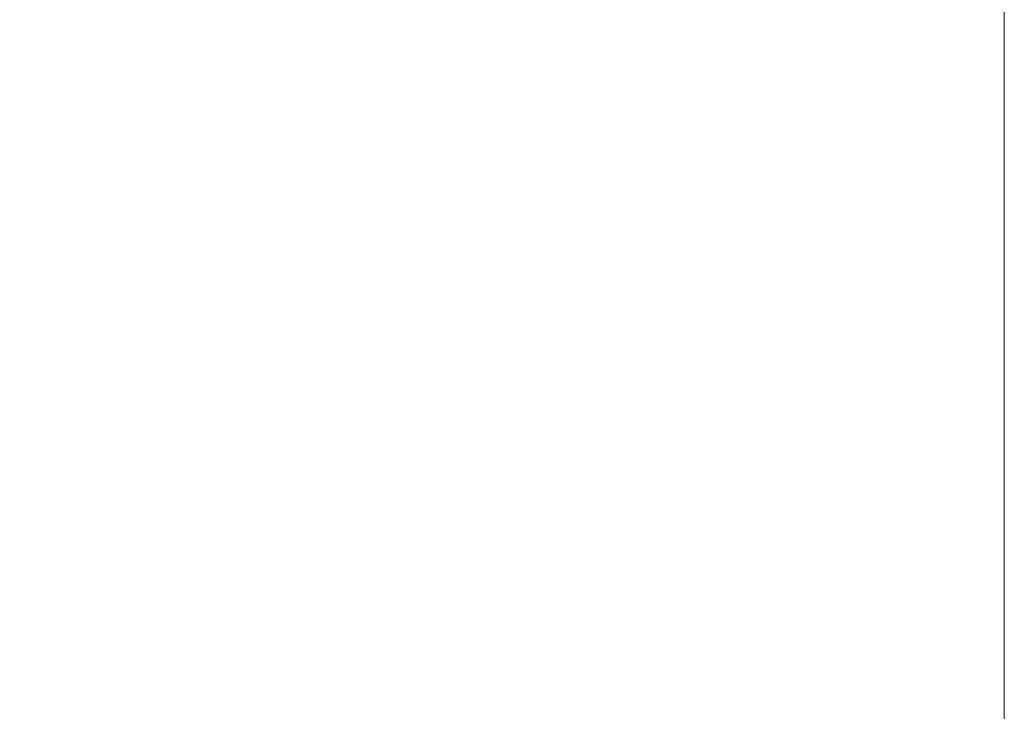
# Model space of a CAD drawing. Header units: millimetres. Extents: x 0 to 7128, y 0 to 5040.
# Tile 138 of 215: x 2467 to 2528, y 3968 to 4011. Entities that reach past the tile are written whole.
import ezdxf

# ---------------------------------------------------------------- set-up
doc = ezdxf.new("R2010")
doc.units = ezdxf.units.MM
doc.header["$LTSCALE"] = 12
doc.layers.add('Quote(ISO)', color=7, linetype='Continuous', lineweight=25, true_color=0x80ff00)
doc.styles.add('Corrente-BSI', font='arial.ttf')
doc.dimstyles.new('DEFAULT-ISO', dxfattribs={"dimscale": 12, "dimtxt": 3.5, "dimasz": 2.5, "dimexe": 1, "dimexo": 1, "dimgap": 0.762, "dimtad": 1, "dimtoh": 1, "dimrnd": 1e-08, "dimtxsty": 'Corrente-BSI', "dimcen": 0.09, "dimdle": 10, "dimclrd": 7, "dimclre": 7, "dimclrt": 7, "dimazin": 2, "dimtfac": 0.571429, "dimtmove": 0, "dimatfit": 3, "dimfxl": 1, "dimtolj": 1, "dimlwd": 5, "dimlwe": 5, "dimarcsym": 0})

# ---------------------------------------------------------------- blocks, each defined once
blk = doc.blocks.new('*D41')
at = {"layer": 'Defpoints', "color": 0, "linetype": 'Continuous', "transparency": 16777216}
for p in [(2528.216, 4576.753), (1422.047, 4196.283), (2528.216, 3952.753)]:
    blk.add_point(p, dxfattribs=at)
at = {"layer": 'Quote(ISO)', "color": 7, "linetype": 'Continuous', "lineweight": 5, "transparency": 16777216}
for p, q in [((1422.047, 4208.283), (1422.047, 4588.753)), ((2528.216, 3964.753), (2528.216, 4588.753)), ((1452.047, 4576.753), (2498.216, 4576.753))]:
    blk.add_line(p, q, dxfattribs=at)
at = {"layer": 'Quote(ISO)', "color": 7, "linetype": 'Continuous', "transparency": 16777216}
for points in [[(1452.047, 4581.753), (1452.047, 4571.753), (1422.047, 4576.753)], [(2498.216, 4581.753), (2498.216, 4571.753), (2528.216, 4576.753)]]:
    blk.add_solid(points, dxfattribs=at)
at = {"layer": 'Quote(ISO)', "color": 7, "linetype": 'Continuous', "lineweight": 9, "transparency": 16777216, "insert": (1975.131, 4648.515), "char_height": 42, "attachment_point": 5, "style": 'Corrente-BSI'}
blk.add_mtext('\\A1; \\fArial|b0|i0;2500mm\\P\\fArial|b0|i0;Room to be left for Sprayheads extraction', dxfattribs=at)

msp = doc.modelspace()

# ---------------------------------------------------------------- dimensions: what is measured, and where the dimension line sits
at = {"layer": 'Quote(ISO)', "color": 7, "linetype": 'Continuous', "lineweight": 9}
dim = msp.add_linear_dim(base=(2528.216, 4576.753), p1=(1422.047, 4196.283), p2=(2528.216, 3952.753), angle=180, text=' \\fArial|b0|i0;2500mm\\P\\fArial|b0|i0;Room to be left for Sprayheads extraction', dimstyle='DEFAULT-ISO', override={"dimgap": 0.762, "dimtoh": 0, "dimdec": 0, "dimlfac": 2, "dimtol": 0, "dimlim": 0, "dimtp": 0, "dimtm": 0, "dimtdec": 0, "dimtofl": 0, "dimatfit": 1}, dxfattribs=at)
dim.commit()
dim.dimension.update_dxf_attribs({"geometry": '*D41', "text_midpoint": (1975.131, 4576.753), "dimtype": 160})

doc.saveas('drawing.dxf')
